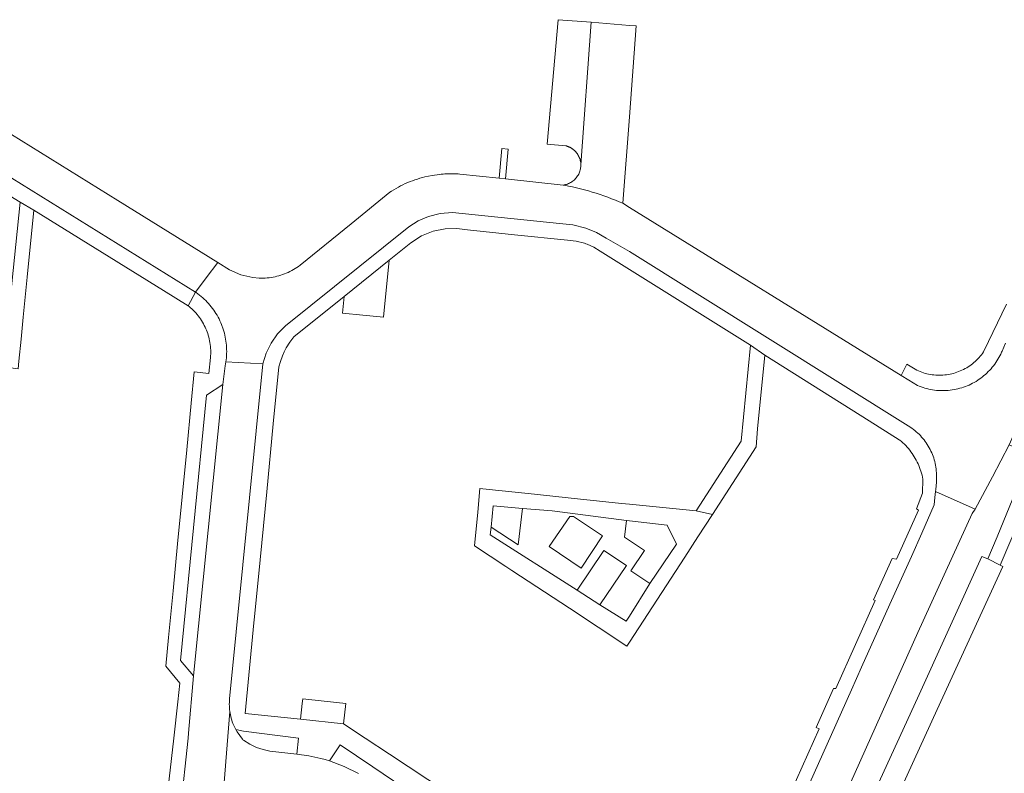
# Model space of a CAD drawing. Extents: x 146402 to 164798, y 455483 to 464134.
# Tile 159 of 256: x 156419 to 156550, y 459245 to 459346. Entities that reach past the tile are written whole.
import ezdxf

# ---------------------------------------------------------------- set-up
doc = ezdxf.new("R2010")
doc.units = 0
doc.header["$LTSCALE"] = 0.2
for name, color, linetype, lineweight in [('B-XX-VH-VERHARDING_ASFALT-GV', 252, 'CONTINUOUS', 18), ('B-XX-VH-VERHARDING_BETONSTRAATSTEEN-GV', 252, 'CONTINUOUS', 18), ('B-XX-VH-VERHARDING_TEGEL-GV', 252, 'CONTINUOUS', 18)]:
    doc.layers.add(name, color=color, linetype=linetype, lineweight=lineweight)

msp = doc.modelspace()

# ---------------------------------------------------------------- linework, layer by layer
at = {"layer": 'B-XX-VH-VERHARDING_ASFALT-GV'}
for points in [[(156398.387, 459336.589), (156442.194, 459309.41), (156443.625, 459311.296), (156445.176, 459313.34), (156431.842, 459321.606), (156402.177, 459339.996)], [(156550.109, 459302.59), (156549.627, 459301.541), (156549.563, 459301.392), (156549.454, 459301.154), (156549.337, 459300.92), (156549.214, 459300.689), (156549.084, 459300.462), (156548.946, 459300.239), (156548.802, 459300.021), (156548.652, 459299.807), (156548.494, 459299.598), (156548.331, 459299.393), (156548.161, 459299.194), (156547.986, 459299), (156547.804, 459298.812), (156547.617, 459298.629), (156547.424, 459298.451), (156547.226, 459298.28), (156547.023, 459298.115), (156546.815, 459297.957), (156546.602, 459297.804), (156546.385, 459297.659), (156546.163, 459297.52), (156545.937, 459297.388), (156545.707, 459297.263), (156545.474, 459297.144), (156545.237, 459297.034), (156544.996, 459296.93), (156544.753, 459296.834), (156544.507, 459296.745), (156544.258, 459296.664), (156544.007, 459296.591), (156543.754, 459296.525), (156543.498, 459296.467), (156543.242, 459296.416), (156542.983, 459296.374), (156542.724, 459296.34), (156542.464, 459296.313), (156542.203, 459296.295), (156541.941, 459296.284), (156541.679, 459296.282), (156541.418, 459296.287), (156541.156, 459296.301), (156540.896, 459296.322), (156540.636, 459296.352), (156540.377, 459296.389), (156540.119, 459296.434), (156539.863, 459296.488), (156539.608, 459296.549), (156539.356, 459296.617), (156539.105, 459296.694), (156538.857, 459296.777), (156538.612, 459296.869), (156538.37, 459296.968), (156537.207, 459297.686), (156536.196, 459298.31), (156500, 459320.666), (156499.132, 459321.236), (156498.632, 459321.449), (156498.129, 459321.655), (156497.623, 459321.853), (156497.114, 459322.043), (156496.602, 459322.227), (156496.088, 459322.402), (156495.571, 459322.57), (156495.052, 459322.731), (156494.53, 459322.883), (156494.006, 459323.028), (156493.481, 459323.166), (156492.953, 459323.295), (156492.423, 459323.417), (156491.892, 459323.531), (156491.359, 459323.637), (156491.175, 459323.672), (156483.49, 459324.486), (156482.631, 459324.577), (156477.424, 459325.129), (156477.176, 459325.146), (156476.927, 459325.16), (156476.678, 459325.169), (156476.428, 459325.174), (156476.179, 459325.174), (156476.066, 459325.173), (156475.93, 459325.171), (156475.681, 459325.163), (156475.432, 459325.151), (156475.183, 459325.135), (156474.935, 459325.115), (156474.687, 459325.09), (156473.714, 459324.952), (156472.751, 459324.752), (156472.417, 459324.666), (156472.085, 459324.573), (156471.756, 459324.471), (156471.429, 459324.363), (156471.104, 459324.246), (156470.782, 459324.122), (156470.464, 459323.991), (156470.148, 459323.852), (156469.835, 459323.706), (156469.527, 459323.553), (156469.221, 459323.393), (156468.92, 459323.225), (156468.623, 459323.051), (156468.329, 459322.87), (156468.067, 459322.7), (156462.913, 459318.505), (156456.127, 459312.978), (156456.121, 459312.974), (156455.908, 459312.82), (156455.69, 459312.673), (156455.468, 459312.532), (156455.242, 459312.398), (156455.012, 459312.272), (156454.778, 459312.152), (156454.54, 459312.04), (156454.299, 459311.935), (156454.055, 459311.837), (156453.808, 459311.746), (156453.559, 459311.664), (156453.307, 459311.589), (156453.053, 459311.521), (156452.797, 459311.461), (156452.54, 459311.409), (156452.281, 459311.365), (156452.02, 459311.329), (156451.759, 459311.301), (156451.497, 459311.281), (156450.659, 459311.27), (156449.823, 459311.34), (156448.227, 459311.71), (156446.73, 459312.377), (156445.176, 459313.34), (156443.625, 459311.296), (156442.194, 459309.41), (156442.294, 459309.341), (156442.517, 459309.18), (156442.736, 459309.012), (156442.95, 459308.837), (156443.159, 459308.657), (156443.363, 459308.471), (156443.561, 459308.279), (156443.753, 459308.081), (156443.94, 459307.878), (156444.12, 459307.669), (156444.295, 459307.455), (156444.463, 459307.237), (156444.624, 459307.013), (156444.78, 459306.785), (156444.928, 459306.553), (156445.07, 459306.316), (156445.205, 459306.075), (156445.332, 459305.831), (156445.453, 459305.583), (156445.566, 459305.331), (156445.672, 459305.077), (156445.771, 459304.819), (156445.801, 459304.735), (156445.89, 459304.475), (156445.971, 459304.212), (156446.045, 459303.947), (156446.11, 459303.68), (156446.168, 459303.411), (156446.218, 459303.141), (156446.26, 459302.869), (156446.295, 459302.597), (156446.321, 459302.323), (156446.339, 459302.048), (156446.35, 459301.773), (156446.352, 459301.499), (156446.346, 459301.224), (156446.333, 459300.949), (156446.311, 459300.675), (156446.281, 459300.401), (156446.244, 459300.129), (156451.174, 459299.861), (156451.61, 459301.27), (156452.257, 459302.596), (156453.135, 459303.835), (156454.2, 459304.918), (156470.629, 459318.115), (156471.877, 459318.89), (156473.227, 459319.47), (156474.806, 459319.872), (156476.429, 459320.008), (156490.687, 459318.548), (156492.461, 459318.363), (156494.187, 459317.917), (156495.596, 459317.335), (156496.921, 459316.58), (156500, 459314.817), (156537.139, 459291.583), (156537.201, 459291.545), (156537.412, 459291.411), (156537.618, 459291.269), (156537.819, 459291.122), (156538.016, 459290.968), (156538.208, 459290.807), (156538.394, 459290.641), (156538.575, 459290.469), (156538.75, 459290.291), (156538.92, 459290.108), (156539.083, 459289.919), (156539.241, 459289.725), (156539.392, 459289.526), (156539.537, 459289.323), (156539.675, 459289.115), (156539.806, 459288.902), (156539.931, 459288.685), (156540.048, 459288.465), (156540.159, 459288.241), (156540.262, 459288.014), (156540.358, 459287.783), (156540.446, 459287.549), (156540.527, 459287.313), (156540.6, 459287.074), (156540.666, 459286.833), (156540.724, 459286.59), (156540.774, 459286.346), (156540.816, 459286.099), (156540.85, 459285.852), (156540.876, 459285.604), (156540.895, 459285.355), (156540.905, 459285.105), (156540.899, 459284.11), (156540.797, 459283.101), (156540.766, 459282.869), (156546.047, 459280.503), (156546.057, 459280.517), (156548.368, 459284.81), (156550.59, 459289.07)], [(156445.682, 459239.665), (156446.766, 459253.567), (156446.738, 459253.802), (156446.719, 459254.037), (156446.707, 459254.273), (156446.704, 459254.51), (156446.708, 459254.746), (156446.721, 459254.982), (156446.741, 459255.218), (156451.174, 459299.861), (156446.244, 459300.129), (156446.198, 459299.858), (156446.145, 459299.588), (156445.826, 459297.103), (156441.936, 459258.293), (156441.281, 459250.683), (156441.208, 459250), (156439.175, 459230.989)], [(156463.905, 459245.311), (156462.018, 459246.229), (156460.051, 459246.957), (156459.466, 459247.133), (156458.876, 459247.293), (156457.287, 459247.634), (156455.676, 459247.853), (156452.121, 459248.26), (156451.219, 459248.468), (156450.343, 459248.768), (156449.437, 459249.195), (156448.587, 459249.724), (156448.527, 459249.788), (156448.469, 459249.853), (156447.732, 459250.854), (156447.59, 459251.138), (156447.178, 459251.966), (156447.096, 459252.189), (156447.021, 459252.414), (156446.955, 459252.64), (156446.896, 459252.87), (156446.845, 459253.1), (156446.801, 459253.333), (156446.766, 459253.567), (156445.682, 459239.665)]]:
    msp.add_lwpolyline(points, dxfattribs=at)
for points in [[(156496.415, 459276.939), (156492.552, 459279.531), (156492.054, 459279.527), (156489.311, 459275.509), (156493.56, 459272.656)], [(156499.608, 459273), (156496.599, 459274.992), (156493.054, 459269.728), (156496.064, 459267.737)]]:
    msp.add_lwpolyline(points, close=True, dxfattribs=at)
at = {"layer": 'B-XX-VH-VERHARDING_BETONSTRAATSTEEN-GV'}
for points in [[(156494.883, 459345.345), (156490.516, 459345.691), (156489.037, 459329.12), (156491.511, 459328.899), (156491.555, 459328.888), (156491.598, 459328.876), (156491.642, 459328.863), (156491.685, 459328.849), (156491.728, 459328.835), (156491.771, 459328.82), (156491.813, 459328.804), (156491.855, 459328.787), (156491.897, 459328.77), (156491.938, 459328.752), (156491.98, 459328.733), (156492.021, 459328.714), (156492.061, 459328.694), (156492.101, 459328.673), (156492.141, 459328.652), (156492.181, 459328.63), (156492.22, 459328.607), (156492.259, 459328.584), (156492.297, 459328.56), (156492.335, 459328.535), (156492.372, 459328.509), (156492.409, 459328.483), (156492.446, 459328.457), (156492.482, 459328.429), (156492.518, 459328.402), (156492.553, 459328.373), (156492.648, 459328.291), (156492.754, 459328.19), (156492.854, 459328.083), (156492.948, 459327.971), (156493.035, 459327.854), (156493.117, 459327.733), (156493.191, 459327.607), (156493.259, 459327.477), (156493.319, 459327.344), (156493.372, 459327.208), (156493.417, 459327.069), (156493.455, 459326.927), (156493.485, 459326.784), (156493.507, 459326.64), (156493.521, 459326.494), (156493.527, 459326.348)], [(156500, 459344.938), (156494.883, 459345.345), (156493.527, 459326.348), (156493.526, 459326.255), (156493.518, 459326.109), (156493.502, 459325.963), (156493.478, 459325.819), (156493.446, 459325.676), (156493.407, 459325.535), (156493.359, 459325.397), (156493.305, 459325.261), (156493.243, 459325.128), (156493.174, 459324.999), (156493.097, 459324.874), (156493.015, 459324.754), (156492.925, 459324.638), (156492.83, 459324.527), (156492.728, 459324.422), (156492.621, 459324.322), (156492.509, 459324.228), (156492.392, 459324.141), (156492.27, 459324.06), (156492.144, 459323.985), (156492.014, 459323.918), (156491.88, 459323.858), (156491.744, 459323.806), (156491.604, 459323.761), (156491.463, 459323.723), (156491.32, 459323.694), (156491.175, 459323.672), (156491.359, 459323.637), (156491.892, 459323.531), (156492.423, 459323.417), (156492.953, 459323.295), (156493.481, 459323.166), (156494.006, 459323.028), (156494.53, 459322.883), (156495.052, 459322.731), (156495.571, 459322.57), (156496.088, 459322.402), (156496.602, 459322.227), (156497.114, 459322.043), (156497.623, 459321.853), (156498.129, 459321.655), (156498.632, 459321.449), (156499.132, 459321.236), (156500, 459332.753), (156500.913, 459344.866)], [(156467.232, 459306.054), (156467.986, 459313.658), (156461.997, 459308.83), (156461.775, 459306.595), (156464.503, 459306.324)], [(156564.619, 459307.891), (156562.658, 459308.709), (156559.918, 459302.375), (156554.689, 459290.533), (156554.159, 459289.332), (156551.287, 459290.665), (156550.59, 459289.07), (156553.468, 459287.77), (156548.999, 459276.803), (156547.718, 459273.88), (156549.369, 459273.057), (156550.802, 459276.357), (156561.86, 459301.594)], [(156441.936, 459258.293), (156445.826, 459297.103), (156443.685, 459295.695), (156440.222, 459260.335)], [(156546.047, 459280.503), (156540.766, 459282.869), (156540.66, 459282.073), (156540.608, 459281.07), (156538.95, 459277.317), (156537.561, 459274.212), (156534.687, 459267.849), (156530.931, 459259.441), (156529.587, 459256.455), (156526.915, 459250.504), (156523.437, 459242.757), (156521.545, 459238.69), (156519.4, 459233.779), (156517.722, 459229.953), (156517.613, 459229.704), (156515.012, 459223.975), (156513.778, 459221.256), (156518.327, 459219.235), (156520.258, 459223.586), (156530.049, 459245.409), (156538.415, 459264.048), (156545.639, 459279.901)], [(156459.346, 459254.934), (156456.482, 459255.234), (156456.419, 459254.633), (156456.197, 459252.51), (156461.927, 459251.91), (156462.212, 459254.634)]]:
    msp.add_lwpolyline(points, close=True, dxfattribs=at)
msp.add_lwpolyline([(156523.351, 459215.22), (156541.011, 459253.815), (156549.756, 459272.867), (156549.369, 459273.057), (156547.718, 459273.88), (156546.944, 459274.204), (156538.354, 459255.336), (156520.405, 459216.141)], dxfattribs=at)
at = {"layer": 'B-XX-VH-VERHARDING_TEGEL-GV'}
for points in [[(156409.749, 459326.946), (156418.859, 459321.384), (156420.656, 459320.342), (156437.931, 459309.627), (156441.218, 459307.589), (156442.194, 459309.41), (156398.387, 459336.589)], [(156523.437, 459242.757), (156526.915, 459250.504), (156529.587, 459256.455), (156530.931, 459259.441), (156534.687, 459267.849), (156537.561, 459274.212), (156538.95, 459277.317), (156540.608, 459281.07), (156540.66, 459282.073), (156540.766, 459282.869), (156540.797, 459283.101), (156540.899, 459284.11), (156540.905, 459285.105), (156540.895, 459285.355), (156540.876, 459285.604), (156540.85, 459285.852), (156540.816, 459286.099), (156540.774, 459286.346), (156540.724, 459286.59), (156540.666, 459286.833), (156540.6, 459287.074), (156540.527, 459287.313), (156540.446, 459287.549), (156540.358, 459287.783), (156540.262, 459288.014), (156540.159, 459288.241), (156540.048, 459288.465), (156539.931, 459288.685), (156539.806, 459288.902), (156539.675, 459289.115), (156539.537, 459289.323), (156539.392, 459289.526), (156539.241, 459289.725), (156539.083, 459289.919), (156538.92, 459290.108), (156538.75, 459290.291), (156538.575, 459290.469), (156538.394, 459290.641), (156538.208, 459290.807), (156538.016, 459290.968), (156537.819, 459291.122), (156537.618, 459291.269), (156537.412, 459291.411), (156537.201, 459291.545), (156537.139, 459291.583), (156500, 459314.817), (156496.921, 459316.58), (156495.596, 459317.335), (156494.187, 459317.917), (156492.461, 459318.363), (156490.687, 459318.548), (156476.429, 459320.008), (156474.806, 459319.872), (156473.227, 459319.47), (156471.877, 459318.89), (156470.629, 459318.115), (156454.2, 459304.918), (156453.135, 459303.835), (156452.257, 459302.596), (156451.61, 459301.27), (156451.174, 459299.861), (156446.741, 459255.218), (156446.721, 459254.982), (156446.708, 459254.746), (156446.704, 459254.51), (156446.707, 459254.273), (156446.719, 459254.037), (156446.738, 459253.802), (156446.766, 459253.567), (156446.801, 459253.333), (156446.845, 459253.1), (156446.896, 459252.87), (156446.955, 459252.64), (156447.021, 459252.414), (156447.096, 459252.189), (156447.178, 459251.966), (156447.59, 459251.138), (156448.574, 459250.928), (156455.901, 459250), (156455.676, 459247.853), (156457.287, 459247.634), (156458.876, 459247.293), (156459.466, 459247.133), (156460.051, 459246.957), (156461.486, 459249.121), (156465.832, 459246.159), (156471.31, 459242.439)], [(156475.613, 459242.827), (156468.054, 459247.843), (156464.805, 459250), (156461.927, 459251.91), (156456.197, 459252.51), (156448.804, 459253.284), (156449.89, 459264.431), (156449.935, 459264.892), (156450.1, 459266.585), (156450.798, 459273.747), (156451.683, 459282.826), (156452.565, 459291.866), (156453.304, 459299.442), (156453.506, 459300.185), (156453.768, 459300.908), (156454.009, 459301.449), (156454.284, 459301.974), (156454.761, 459302.731), (156455.308, 459303.439), (156461.997, 459308.83), (156467.986, 459313.658), (156470.87, 459315.982), (156472.298, 459316.903), (156473.875, 459317.537), (156475.435, 459317.844), (156477.025, 459317.872), (156478.444, 459317.721), (156484.699, 459317.056), (156491.74, 459316.308), (156492.885, 459316.195), (156494.002, 459315.916), (156494.19, 459315.852), (156494.377, 459315.784), (156495.265, 459315.373), (156496.098, 459314.859), (156500, 459312.416), (156516.109, 459302.325), (156518.057, 459301.018), (156531.95, 459292.266), (156535.948, 459289.751), (156536.029, 459289.685), (156536.231, 459289.512), (156536.429, 459289.332), (156536.621, 459289.147), (156536.807, 459288.956), (156536.988, 459288.76), (156537.162, 459288.558), (156537.331, 459288.352), (156537.493, 459288.14), (156537.649, 459287.924), (156537.798, 459287.703), (156537.94, 459287.477), (156538.076, 459287.247), (156538.205, 459287.014), (156538.326, 459286.777), (156538.441, 459286.536), (156538.548, 459286.292), (156538.648, 459286.044), (156538.74, 459285.794), (156538.825, 459285.541), (156538.902, 459285.286), (156538.971, 459285.029), (156539.033, 459284.769), (156539.087, 459284.508), (156539.032, 459282.617), (156538.229, 459280.522), (156538.496, 459280.376), (156535.564, 459273.841), (156534.985, 459273.947), (156532.506, 459268.442), (156532.721, 459268.326), (156527.506, 459256.63), (156527.196, 459256.599), (156524.867, 459251.433), (156525.291, 459251.226), (156519.988, 459239.424)], [(156439.175, 459230.989), (156441.208, 459250), (156441.281, 459250.683), (156441.936, 459258.293), (156440.222, 459260.335), (156443.685, 459295.695), (156445.826, 459297.103), (156446.145, 459299.588), (156446.198, 459299.858), (156446.244, 459300.129), (156446.281, 459300.401), (156446.311, 459300.675), (156446.333, 459300.949), (156446.346, 459301.224), (156446.352, 459301.499), (156446.35, 459301.773), (156446.339, 459302.048), (156446.321, 459302.323), (156446.295, 459302.597), (156446.26, 459302.869), (156446.218, 459303.141), (156446.168, 459303.411), (156446.11, 459303.68), (156446.045, 459303.947), (156445.971, 459304.212), (156445.89, 459304.475), (156445.801, 459304.735), (156445.771, 459304.819), (156445.672, 459305.077), (156445.566, 459305.331), (156445.453, 459305.583), (156445.332, 459305.831), (156445.205, 459306.075), (156445.07, 459306.316), (156444.928, 459306.553), (156444.78, 459306.785), (156444.624, 459307.013), (156444.463, 459307.237), (156444.295, 459307.455), (156444.12, 459307.669), (156443.94, 459307.878), (156443.753, 459308.081), (156443.561, 459308.279), (156443.363, 459308.471), (156443.159, 459308.657), (156442.95, 459308.837), (156442.736, 459309.012), (156442.517, 459309.18), (156442.294, 459309.341), (156442.194, 459309.41), (156441.218, 459307.589), (156441.339, 459307.492), (156441.531, 459307.331), (156441.718, 459307.164), (156441.899, 459306.991), (156442.074, 459306.813), (156442.244, 459306.629), (156442.407, 459306.439), (156442.565, 459306.245), (156442.716, 459306.045), (156442.861, 459305.841), (156442.999, 459305.632), (156443.13, 459305.419), (156443.255, 459305.202), (156443.372, 459304.981), (156443.483, 459304.756), (156443.586, 459304.528), (156443.658, 459304.357), (156443.748, 459304.124), (156443.831, 459303.889), (156443.906, 459303.651), (156443.974, 459303.411), (156444.034, 459303.169), (156444.086, 459302.925), (156444.13, 459302.679), (156444.166, 459302.432), (156444.195, 459302.185), (156444.215, 459301.936), (156444.227, 459301.687), (156444.232, 459301.437), (156444.228, 459301.188), (156444.217, 459300.939), (156444.197, 459300.69), (156443.993, 459298.587), (156442.044, 459298.776), (156441.642, 459294.631), (156441.036, 459288.383), (156440.43, 459282.135), (156439.824, 459275.888), (156439.218, 459269.64), (156438.611, 459263.392), (156438.242, 459259.586), (156440.102, 459257.34), (156439.859, 459254.849), (156439.308, 459250), (156436.975, 459229.491)], [(156550.217, 459307.821), (156547.216, 459301.52), (156547.163, 459301.441), (156547.025, 459301.246), (156546.881, 459301.056), (156546.73, 459300.871), (156546.574, 459300.691), (156546.411, 459300.516), (156546.242, 459300.347), (156546.069, 459300.184), (156545.889, 459300.026), (156545.705, 459299.875), (156545.515, 459299.73), (156545.321, 459299.591), (156545.122, 459299.459), (156544.919, 459299.333), (156544.712, 459299.215), (156544.501, 459299.103), (156544.286, 459298.999), (156544.068, 459298.902), (156543.847, 459298.812), (156543.623, 459298.73), (156543.396, 459298.655), (156543.167, 459298.588), (156542.936, 459298.529), (156542.703, 459298.477), (156542.468, 459298.433), (156542.232, 459298.398), (156541.995, 459298.37), (156541.757, 459298.35), (156541.519, 459298.338), (156541.28, 459298.334), (156541.041, 459298.338), (156540.803, 459298.35), (156540.565, 459298.37), (156540.328, 459298.398), (156540.092, 459298.433), (156539.857, 459298.477), (156539.624, 459298.529), (156539.393, 459298.588), (156539.164, 459298.655), (156538.937, 459298.73), (156538.713, 459298.812), (156538.492, 459298.902), (156538.274, 459298.999), (156536.965, 459299.814), (156536.196, 459298.31), (156537.207, 459297.686), (156538.37, 459296.968), (156538.612, 459296.869), (156538.857, 459296.777), (156539.105, 459296.694), (156539.356, 459296.617), (156539.608, 459296.549), (156539.863, 459296.488), (156540.119, 459296.434), (156540.377, 459296.389), (156540.636, 459296.352), (156540.896, 459296.322), (156541.156, 459296.301), (156541.418, 459296.287), (156541.679, 459296.282), (156541.941, 459296.284), (156542.203, 459296.295), (156542.464, 459296.313), (156542.724, 459296.34), (156542.983, 459296.374), (156543.242, 459296.416), (156543.498, 459296.467), (156543.754, 459296.525), (156544.007, 459296.591), (156544.258, 459296.664), (156544.507, 459296.745), (156544.753, 459296.834), (156544.996, 459296.93), (156545.237, 459297.034), (156545.474, 459297.144), (156545.707, 459297.263), (156545.937, 459297.388), (156546.163, 459297.52), (156546.385, 459297.659), (156546.602, 459297.804), (156546.815, 459297.957), (156547.023, 459298.115), (156547.226, 459298.28), (156547.424, 459298.451), (156547.617, 459298.629), (156547.804, 459298.812), (156547.986, 459299), (156548.161, 459299.194), (156548.331, 459299.393), (156548.494, 459299.598), (156548.652, 459299.807), (156548.802, 459300.021), (156548.946, 459300.239), (156549.084, 459300.462), (156549.214, 459300.689), (156549.337, 459300.92), (156549.454, 459301.154), (156549.563, 459301.392), (156549.627, 459301.541), (156550.109, 459302.59)]]:
    msp.add_lwpolyline(points, dxfattribs=at)
for points in [[(156483.867, 459328.461), (156483.007, 459328.539), (156482.631, 459324.577), (156483.49, 459324.486)], [(156420.656, 459320.342), (156418.859, 459321.384), (156417.528, 459308.357), (156416.643, 459299.7), (156416.619, 459299.465), (156418.57, 459299.181), (156418.673, 459300.227), (156418.96, 459303.137), (156419.248, 459306.057), (156419.774, 459311.388)], [(156518.057, 459301.018), (156516.109, 459302.325), (156514.869, 459289.566), (156508.885, 459280.276), (156511.058, 459279.807), (156516.902, 459288.812), (156517.063, 459291.18)], [(156481.322, 459283.102), (156480.078, 459283.232), (156479.793, 459280.104), (156479.384, 459275.607), (156483.53, 459272.882), (156484.355, 459272.339), (156492.035, 459267.291), (156499.675, 459262.268), (156500, 459262.769), (156507.364, 459274.116), (156509.1, 459276.791), (156511.058, 459279.807), (156508.885, 459280.276), (156500, 459281.149), (156498.96, 459281.258), (156493.098, 459281.871), (156490.214, 459282.172), (156487.336, 459282.473)], [(156481.584, 459278.115), (156481.851, 459280.953), (156485.755, 459280.594), (156489.707, 459280.285), (156499.609, 459279.002), (156500, 459278.955), (156505.038, 459278.351), (156506.266, 459275.834), (156502.703, 459270.575), (156500, 459266.253), (156499.585, 459265.589), (156496.064, 459267.737), (156493.054, 459269.728), (156481.452, 459277.099)], [(156489.707, 459280.285), (156485.755, 459280.594), (156485.185, 459275.728), (156481.584, 459278.115), (156481.452, 459277.099), (156493.054, 459269.728), (156496.599, 459274.992), (156499.608, 459273), (156496.064, 459267.737), (156499.585, 459265.589), (156500, 459266.253), (156502.703, 459270.575), (156500.179, 459272.272), (156501.993, 459275.003), (156500, 459276.316), (156499.326, 459276.76), (156499.609, 459279.002)], [(156492.054, 459279.527), (156492.552, 459279.531), (156496.415, 459276.939), (156493.56, 459272.656), (156489.311, 459275.509)]]:
    msp.add_lwpolyline(points, close=True, dxfattribs=at)

doc.saveas('drawing.dxf')
